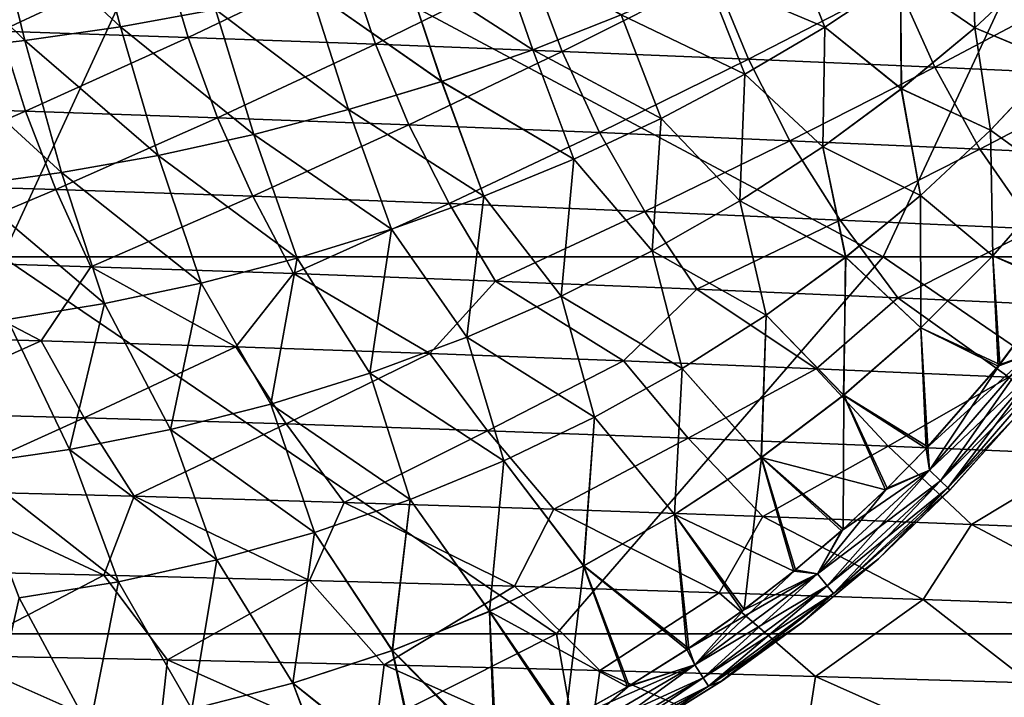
# Model space of a CAD drawing. Header units: metres. Extents: x -31 to 127, y -24 to 31.
# Tile 46 of 67: x 61 to 75, y -17 to -7. Entities that reach past the tile are written whole.
import ezdxf

# ---------------------------------------------------------------- set-up
doc = ezdxf.new("R2010")
doc.units = ezdxf.units.M
doc.layers.add('solid_13_381_041_XXX', color=7, linetype='CONTINUOUS')

msp = doc.modelspace()

# ---------------------------------------------------------------- linework, layer by layer
at = {"layer": 'solid_13_381_041_XXX'}
for points in [[(60.566761, -10.885867, 116.249474), (63.076927, -5.437656, 116.500481), (50.315559, -5.437687, 116.539612)], [(60.566761, -10.885867, 116.249474), (73.27639, -10.885633, 116.164307), (63.076927, -5.437656, 116.500481)], [(73.27639, -10.885633, 116.164307), (75.810173, -5.437519, 116.404778), (63.076927, -5.437656, 116.500481)], [(73.27639, -10.885633, 116.164307), (85.962364, -10.885195, 116.054016), (75.810173, -5.437519, 116.404778)], [(62.266747, -7.56319, 145.783646), (61.771717, -5.694711, 145.838058), (60.415653, -5.845687, 145.877365)], [(60.415741, -5.845696, 141.358612), (61.771774, -5.694721, 141.397919), (62.266773, -7.563207, 141.452332)], [(62.266747, -7.56319, 145.783646), (63.641743, -7.316348, 145.744766), (61.771717, -5.694711, 145.838058)], [(61.771774, -5.694721, 141.397919), (63.641735, -7.316371, 141.491211), (62.266773, -7.563207, 141.452332)], [(60.886063, -7.763989, 145.820877), (60.415653, -5.845687, 145.877365), (59.061596, -5.961615, 145.914856)], [(59.505882, -7.919226, 145.856339), (60.886063, -7.763989, 145.820877), (59.061596, -5.961615, 145.914856)], [(59.06171, -5.961623, 141.321121), (60.415741, -5.845696, 141.358612), (60.886127, -7.764003, 141.4151)], [(59.06171, -5.961623, 141.321121), (60.886127, -7.764003, 141.4151), (59.505981, -7.919239, 141.379639)], [(60.886063, -7.763989, 145.820877), (62.266747, -7.56319, 145.783646), (60.415653, -5.845687, 145.877365)], [(60.415741, -5.845696, 141.358612), (62.266773, -7.563207, 141.452332), (60.886127, -7.764003, 141.4151)], [(73.525467, -6.844863, 141.867432), (74.557228, -6.087627, 141.901077), (74.597855, -7.581459, 141.929855)], [(74.59774, -7.581526, 145.306122), (74.55732, -6.087535, 145.3349), (73.525543, -6.844785, 145.368546)], [(74.557228, -6.087627, 141.901077), (75.582001, -6.660378, 141.957962), (74.597855, -7.581459, 141.929855)], [(74.59774, -7.581526, 145.306122), (75.581902, -6.660448, 145.278015), (74.55732, -6.087535, 145.3349)], [(66.349236, -6.69109, 141.573105), (67.669014, -6.317257, 141.615631), (68.217827, -7.896036, 141.66835)], [(68.21769, -7.89606, 145.567627), (67.669128, -6.317204, 145.620346), (66.349312, -6.691048, 145.662872)], [(67.669014, -6.317257, 141.615631), (69.494812, -7.394131, 141.707581), (68.217827, -7.896036, 141.66835)], [(68.21769, -7.89606, 145.567627), (69.49469, -7.394156, 145.528397), (67.669128, -6.317204, 145.620346)], [(72.431412, -7.567494, 145.402634), (71.911697, -6.265713, 145.449188), (70.727768, -6.849417, 145.488846)], [(70.727875, -6.849389, 141.747147), (71.911789, -6.265685, 141.786789), (72.431351, -7.567558, 141.833344)], [(72.431412, -7.567494, 145.402634), (73.525543, -6.844785, 145.368546), (71.911697, -6.265713, 145.449188)], [(71.911789, -6.265685, 141.786789), (73.525467, -6.844863, 141.867432), (72.431351, -7.567558, 141.833344)], [(60.227993, -6.44158, 94.459297), (62.889248, -6.525321, 93.628792), (60.534832, -7.628519, 94.882813)], [(62.889248, -6.525321, 93.628792), (63.245758, -7.718034, 94.077477), (60.534832, -7.628519, 94.882813)], [(62.889248, -6.525321, 93.628792), (65.542473, -6.617177, 92.747147), (63.245758, -7.718034, 94.077477)], [(65.542473, -6.617177, 92.747147), (65.948128, -7.816422, 93.223839), (63.245758, -7.718034, 94.077477)], [(65.542473, -6.617177, 92.747147), (68.189354, -6.715713, 91.834846), (65.948128, -7.816422, 93.223839)], [(75.756226, -8.062854, 145.24263), (75.581902, -6.660448, 145.278015), (74.59774, -7.581526, 145.306122)], [(74.597855, -7.581459, 141.929855), (75.582001, -6.660378, 141.957962), (75.756065, -8.063078, 141.993347)], [(65.004677, -7.024898, 141.531555), (66.349236, -6.69109, 141.573105), (66.903893, -8.35235, 141.6297)], [(66.903748, -8.352371, 145.606277), (66.349312, -6.691048, 145.662872), (65.004723, -7.024866, 145.704422)], [(68.189354, -6.715713, 91.834846), (68.643608, -7.922189, 92.342102), (65.948128, -7.816422, 93.223839)], [(66.349236, -6.69109, 141.573105), (68.217827, -7.896036, 141.66835), (66.903893, -8.35235, 141.6297)], [(66.903748, -8.352371, 145.606277), (68.21769, -7.89606, 145.567627), (66.349312, -6.691048, 145.662872)], [(68.189354, -6.715713, 91.834846), (70.831581, -6.819493, 90.912376), (68.643608, -7.922189, 92.342102)], [(70.831581, -6.819493, 90.912376), (71.333855, -8.033832, 91.452484), (68.643608, -7.922189, 92.342102)], [(70.831581, -6.819493, 90.912376), (73.470917, -6.926855, 90.000137), (71.333855, -8.033832, 91.452484)], [(71.278389, -8.250029, 145.436935), (70.727768, -6.849417, 145.488846), (69.49469, -7.394156, 145.528397)], [(69.494812, -7.394131, 141.707581), (70.727875, -6.849389, 141.747147), (71.278351, -8.25008, 141.799042)], [(71.278389, -8.250029, 145.436935), (72.431412, -7.567494, 145.402634), (70.727768, -6.849417, 145.488846)], [(70.727875, -6.849389, 141.747147), (72.431351, -7.567558, 141.833344), (71.278351, -8.25008, 141.799042)], [(73.470917, -6.926855, 90.000137), (74.02066, -8.149513, 90.575066), (71.333855, -8.033832, 91.452484)], [(72.431351, -7.567558, 141.833344), (73.525467, -6.844863, 141.867432), (73.537621, -8.462234, 141.901169)], [(73.537491, -8.462296, 145.334808), (73.525543, -6.844785, 145.368546), (72.431412, -7.567494, 145.402634)], [(73.470917, -6.926855, 90.000137), (76.109253, -7.035732, 89.118416), (74.02066, -8.149513, 90.575066)], [(73.525467, -6.844863, 141.867432), (74.597855, -7.581459, 141.929855), (73.537621, -8.462234, 141.901169)], [(73.537491, -8.462296, 145.334808), (74.59774, -7.581526, 145.306122), (73.525543, -6.844785, 145.368546)], [(63.641735, -7.316371, 141.491211), (65.004677, -7.024898, 141.531555), (65.560051, -8.760359, 141.591873)], [(65.559898, -8.760376, 145.644104), (65.004723, -7.024866, 145.704422), (63.641743, -7.316348, 145.744766)], [(65.004677, -7.024898, 141.531555), (66.903893, -8.35235, 141.6297), (65.560051, -8.760359, 141.591873)], [(65.559898, -8.760376, 145.644104), (66.903748, -8.352371, 145.606277), (65.004723, -7.024866, 145.704422)], [(76.109253, -7.035732, 89.118416), (76.705971, -8.266958, 89.729752), (74.02066, -8.149513, 90.575066)], [(64.193169, -9.117359, 145.680847), (63.641743, -7.316348, 145.744766), (62.266747, -7.56319, 145.783646)], [(62.266773, -7.563207, 141.452332), (63.641735, -7.316371, 141.491211), (64.193336, -9.117347, 141.555145)], [(63.641735, -7.316371, 141.491211), (65.560051, -8.760359, 141.591873), (64.193336, -9.117347, 141.555145)], [(64.193169, -9.117359, 145.680847), (65.559898, -8.760376, 145.644104), (63.641743, -7.316348, 145.744766)], [(70.070114, -8.886872, 145.471252), (69.49469, -7.394156, 145.528397), (68.21769, -7.89606, 145.567627)], [(68.217827, -7.896036, 141.66835), (69.494812, -7.394131, 141.707581), (70.070099, -8.886913, 141.764725)], [(70.070114, -8.886872, 145.471252), (71.278389, -8.250029, 145.436935), (69.49469, -7.394156, 145.528397)], [(69.494812, -7.394131, 141.707581), (71.278351, -8.25008, 141.799042), (70.070099, -8.886913, 141.764725)], [(60.534832, -7.628519, 94.882813), (60.89695, -8.783187, 95.387253), (58.116325, -8.70052, 96.096634)], [(60.534832, -7.628519, 94.882813), (63.245758, -7.718034, 94.077477), (60.89695, -8.783187, 95.387253)], [(62.810604, -9.420616, 145.716248), (62.266747, -7.56319, 145.783646), (60.886063, -7.763989, 145.820877)], [(60.886127, -7.764003, 141.4151), (62.266773, -7.563207, 141.452332), (62.81078, -9.420609, 141.51973)], [(62.810604, -9.420616, 145.716248), (64.193169, -9.117359, 145.680847), (62.266747, -7.56319, 145.783646)], [(62.266773, -7.563207, 141.452332), (64.193336, -9.117347, 141.555145), (62.81078, -9.420609, 141.51973)], [(71.278351, -8.25008, 141.799042), (72.431351, -7.567558, 141.833344), (72.405449, -9.296007, 141.872116)], [(72.405312, -9.296066, 145.363876), (72.431412, -7.567494, 145.402634), (71.278389, -8.250029, 145.436935)], [(72.405312, -9.296066, 145.363876), (73.537491, -8.462296, 145.334808), (72.431412, -7.567494, 145.402634)], [(72.431351, -7.567558, 141.833344), (73.537621, -8.462234, 141.901169), (72.405449, -9.296007, 141.872116)], [(74.823669, -9.054128, 145.262939), (74.59774, -7.581526, 145.306122), (73.537491, -8.462296, 145.334808)], [(73.537621, -8.462234, 141.901169), (74.597855, -7.581459, 141.929855), (74.823509, -9.054321, 141.973022)], [(74.823669, -9.054128, 145.262939), (75.756226, -8.062854, 145.24263), (74.59774, -7.581526, 145.306122)], [(74.597855, -7.581459, 141.929855), (75.756065, -8.063078, 141.993347), (74.823509, -9.054321, 141.973022)], [(61.419197, -9.668535, 145.750122), (60.886063, -7.763989, 145.820877), (59.505882, -7.919226, 145.856339)], [(59.505981, -7.919239, 141.379639), (60.886127, -7.764003, 141.4151), (61.41938, -9.668534, 141.485855)], [(61.419197, -9.668535, 145.750122), (62.810604, -9.420616, 145.716248), (60.886063, -7.763989, 145.820877)], [(60.886127, -7.764003, 141.4151), (62.81078, -9.420609, 141.51973), (61.41938, -9.668534, 141.485855)], [(63.245758, -7.718034, 94.077477), (63.666859, -8.87686, 94.613075), (60.89695, -8.783187, 95.387253)], [(63.245758, -7.718034, 94.077477), (65.948128, -7.816422, 93.223839), (63.666859, -8.87686, 94.613075)], [(60.025879, -9.861497, 145.782364), (61.419197, -9.668535, 145.750122), (59.505882, -7.919226, 145.856339)], [(59.505981, -7.919239, 141.379639), (61.41938, -9.668534, 141.485855), (60.02607, -9.861503, 141.453613)], [(65.948128, -7.816422, 93.223839), (66.427689, -8.980008, 93.793938), (63.666859, -8.87686, 94.613075)], [(65.948128, -7.816422, 93.223839), (68.643608, -7.922189, 92.342102), (66.427689, -8.980008, 93.793938)], [(68.643608, -7.922189, 92.342102), (69.181053, -9.091103, 92.949669), (66.427689, -8.980008, 93.793938)], [(68.812431, -9.473963, 145.505356), (68.21769, -7.89606, 145.567627), (66.903748, -8.352371, 145.606277)], [(66.903893, -8.35235, 141.6297), (68.217827, -7.896036, 141.66835), (68.812431, -9.473994, 141.730621)], [(68.812431, -9.473963, 145.505356), (70.070114, -8.886872, 145.471252), (68.21769, -7.89606, 145.567627)], [(68.217827, -7.896036, 141.66835), (70.070099, -8.886913, 141.764725), (68.812431, -9.473994, 141.730621)], [(68.643608, -7.922189, 92.342102), (71.333855, -8.033832, 91.452484), (69.181053, -9.091103, 92.949669)], [(71.333855, -8.033832, 91.452484), (71.928596, -9.208592, 92.100082), (69.181053, -9.091103, 92.949669)], [(71.333855, -8.033832, 91.452484), (74.02066, -8.149513, 90.575066), (71.928596, -9.208592, 92.100082)], [(74.823509, -9.054321, 141.973022), (75.756065, -8.063078, 141.993347), (75.81263, -9.770982, 142.036896)], [(74.823669, -9.054128, 145.262939), (75.811951, -9.771771, 145.199097), (75.756226, -8.062854, 145.24263)], [(74.02066, -8.149513, 90.575066), (74.672142, -9.330458, 91.264801), (71.928596, -9.208592, 92.100082)], [(74.02066, -8.149513, 90.575066), (76.705971, -8.266958, 89.729752), (74.672142, -9.330458, 91.264801)], [(67.512657, -10.008224, 145.539001), (66.903748, -8.352371, 145.606277), (65.559898, -8.760376, 145.644104)], [(65.560051, -8.760359, 141.591873), (66.903893, -8.35235, 141.6297), (67.51268, -10.008247, 141.696976)], [(67.512657, -10.008224, 145.539001), (68.812431, -9.473963, 145.505356), (66.903748, -8.352371, 145.606277)], [(66.903893, -8.35235, 141.6297), (68.812431, -9.473994, 141.730621), (67.51268, -10.008247, 141.696976)], [(70.070099, -8.886913, 141.764725), (71.278351, -8.25008, 141.799042), (71.205521, -10.076099, 141.84288)], [(71.205376, -10.076153, 145.393097), (71.278389, -8.250029, 145.436935), (70.070114, -8.886872, 145.471252)], [(71.205376, -10.076153, 145.393097), (72.405312, -9.296066, 145.363876), (71.278389, -8.250029, 145.436935)], [(71.278351, -8.25008, 141.799042), (72.405449, -9.296007, 141.872116), (71.205521, -10.076099, 141.84288)], [(76.705971, -8.266958, 89.729752), (77.413696, -9.454247, 90.463249), (74.672142, -9.330458, 91.264801)], [(73.815025, -9.999169, 145.283676), (73.537491, -8.462296, 145.334808), (72.405312, -9.296066, 145.363876)], [(72.405449, -9.296007, 141.872116), (73.537621, -8.462234, 141.901169), (73.81488, -9.999334, 141.952301)], [(73.815025, -9.999169, 145.283676), (74.823669, -9.054128, 145.262939), (73.537491, -8.462296, 145.334808)], [(73.537621, -8.462234, 141.901169), (74.823509, -9.054321, 141.973022), (73.81488, -9.999334, 141.952301)], [(58.116325, -8.70052, 96.096634), (60.89695, -8.783187, 95.387253), (58.483562, -9.828057, 96.645111)], [(60.89695, -8.783187, 95.387253), (61.336681, -9.913355, 95.968018), (58.483562, -9.828057, 96.645111)], [(60.89695, -8.783187, 95.387253), (63.666859, -8.87686, 94.613075), (61.336681, -9.913355, 95.968018)], [(66.178146, -10.4866, 145.571945), (65.559898, -8.760376, 145.644104), (64.193169, -9.117359, 145.680847)], [(64.193336, -9.117347, 141.555145), (65.560051, -8.760359, 141.591873), (66.1782, -10.486617, 141.664032)], [(66.178146, -10.4866, 145.571945), (67.512657, -10.008224, 145.539001), (65.559898, -8.760376, 145.644104)], [(65.560051, -8.760359, 141.591873), (67.51268, -10.008247, 141.696976), (66.1782, -10.486617, 141.664032)], [(63.666859, -8.87686, 94.613075), (64.178619, -10.010151, 95.230499), (61.336681, -9.913355, 95.968018)], [(63.666859, -8.87686, 94.613075), (66.427689, -8.980008, 93.793938), (64.178619, -10.010151, 95.230499)], [(69.943344, -10.796901, 145.422272), (70.070114, -8.886872, 145.471252), (68.812431, -9.473963, 145.505356)], [(68.812431, -9.473994, 141.730621), (70.070099, -8.886913, 141.764725), (69.943504, -10.796853, 141.813705)], [(69.943344, -10.796901, 145.422272), (71.205376, -10.076153, 145.393097), (70.070114, -8.886872, 145.471252)], [(70.070099, -8.886913, 141.764725), (71.205521, -10.076099, 141.84288), (69.943504, -10.796853, 141.813705)], [(66.427689, -8.980008, 93.793938), (67.010956, -10.116896, 94.451935), (64.178619, -10.010151, 95.230499)], [(66.427689, -8.980008, 93.793938), (69.181053, -9.091103, 92.949669), (67.010956, -10.116896, 94.451935)], [(69.181053, -9.091103, 92.949669), (69.835289, -10.232038, 93.651695), (67.010956, -10.116896, 94.451935)], [(69.181053, -9.091103, 92.949669), (71.928596, -9.208592, 92.100082), (69.835289, -10.232038, 93.651695)], [(73.81488, -9.999334, 141.952301), (74.823509, -9.054321, 141.973022), (74.858467, -10.869792, 142.024185)], [(73.815025, -9.999169, 145.283676), (74.857773, -10.870491, 145.211792), (74.823669, -9.054128, 145.262939)], [(74.823509, -9.054321, 141.973022), (75.81263, -9.770982, 142.036896), (74.858467, -10.869792, 142.024185)], [(74.823669, -9.054128, 145.262939), (74.857773, -10.870491, 145.211792), (75.811951, -9.771771, 145.199097)], [(64.816269, -10.906034, 145.603958), (64.193169, -9.117359, 145.680847), (62.810604, -9.420616, 145.716248)], [(62.81078, -9.420609, 141.51973), (64.193336, -9.117347, 141.555145), (64.816345, -10.906046, 141.632019)], [(64.816269, -10.906034, 145.603958), (66.178146, -10.4866, 145.571945), (64.193169, -9.117359, 145.680847)], [(64.193336, -9.117347, 141.555145), (66.1782, -10.486617, 141.664032), (64.816345, -10.906046, 141.632019)], [(71.928596, -9.208592, 92.100082), (72.653221, -10.353965, 92.849136), (69.835289, -10.232038, 93.651695)], [(71.928596, -9.208592, 92.100082), (74.672142, -9.330458, 91.264801), (72.653221, -10.353965, 92.849136)], [(72.734291, -10.891612, 145.304672), (72.405312, -9.296066, 145.363876), (71.205376, -10.076153, 145.393097)], [(71.205521, -10.076099, 141.84288), (72.405449, -9.296007, 141.872116), (72.734169, -10.891749, 141.931305)], [(72.734291, -10.891612, 145.304672), (73.815025, -9.999169, 145.283676), (72.405312, -9.296066, 145.363876)], [(72.405449, -9.296007, 141.872116), (73.81488, -9.999334, 141.952301), (72.734169, -10.891749, 141.931305)], [(74.672142, -9.330458, 91.264801), (75.466644, -10.480444, 92.063293), (72.653221, -10.353965, 92.849136)], [(74.672142, -9.330458, 91.264801), (77.413696, -9.454247, 90.463249), (75.466644, -10.480444, 92.063293)], [(63.434372, -11.263487, 145.634811), (62.810604, -9.420616, 145.716248), (61.419197, -9.668535, 145.750122)], [(61.41938, -9.668534, 141.485855), (62.81078, -9.420609, 141.51973), (63.434471, -11.263498, 141.601166)], [(63.434372, -11.263487, 145.634811), (64.816269, -10.906034, 145.603958), (62.810604, -9.420616, 145.716248)], [(62.81078, -9.420609, 141.51973), (64.816345, -10.906046, 141.632019), (63.434471, -11.263498, 141.601166)], [(68.627357, -11.454357, 145.451157), (68.812431, -9.473963, 145.505356), (67.512657, -10.008224, 145.539001)], [(67.51268, -10.008247, 141.696976), (68.812431, -9.473994, 141.730621), (68.627533, -11.454316, 141.784821)], [(68.627357, -11.454357, 145.451157), (69.943344, -10.796901, 145.422272), (68.812431, -9.473963, 145.505356)], [(68.812431, -9.473994, 141.730621), (69.943504, -10.796853, 141.813705), (68.627533, -11.454316, 141.784821)], [(62.039822, -11.557172, 145.664322), (61.419197, -9.668535, 145.750122), (60.025879, -9.861497, 145.782364)], [(60.02607, -9.861503, 141.453613), (61.41938, -9.668534, 141.485855), (62.039944, -11.557183, 141.571655)], [(62.039822, -11.557172, 145.664322), (63.434372, -11.263487, 145.634811), (61.419197, -9.668535, 145.750122)], [(61.41938, -9.668534, 141.485855), (63.434471, -11.263498, 141.601166), (62.039944, -11.557183, 141.571655)], [(75.811951, -9.771771, 145.199097), (74.857773, -10.870491, 145.211792), (75.809624, -11.293224, 145.155243)], [(74.858467, -10.869792, 142.024185), (75.81263, -9.770982, 142.036896), (75.82946, -11.264483, 142.08075)], [(58.483562, -9.828057, 96.645111), (61.336681, -9.913355, 95.968018), (58.904049, -10.939837, 97.268913)], [(61.336681, -9.913355, 95.968018), (61.840572, -11.026972, 96.631119), (58.904049, -10.939837, 97.268913)], [(60.639996, -11.787284, 145.692368), (62.039822, -11.557172, 145.664322), (60.025879, -9.861497, 145.782364)], [(60.02607, -9.861503, 141.453613), (62.039944, -11.557183, 141.571655), (60.640144, -11.787297, 141.54361)], [(61.336681, -9.913355, 95.968018), (64.178619, -10.010151, 95.230499), (61.840572, -11.026972, 96.631119)], [(64.178619, -10.010151, 95.230499), (64.765518, -11.125962, 95.937958), (61.840572, -11.026972, 96.631119)], [(64.178619, -10.010151, 95.230499), (67.010956, -10.116896, 94.451935), (64.765518, -11.125962, 95.937958)], [(67.265793, -12.044733, 145.479523), (67.512657, -10.008224, 145.539001), (66.178146, -10.4866, 145.571945)], [(66.1782, -10.486617, 141.664032), (67.51268, -10.008247, 141.696976), (67.265976, -12.044699, 141.756454)], [(67.265793, -12.044733, 145.479523), (68.627357, -11.454357, 145.451157), (67.512657, -10.008224, 145.539001)], [(67.51268, -10.008247, 141.696976), (68.627533, -11.454316, 141.784821), (67.265976, -12.044699, 141.756454)], [(71.585632, -11.725209, 145.32579), (71.205376, -10.076153, 145.393097), (69.943344, -10.796901, 145.422272)], [(69.943504, -10.796853, 141.813705), (71.205521, -10.076099, 141.84288), (71.585533, -11.725321, 141.910187)], [(71.585632, -11.725209, 145.32579), (72.734291, -10.891612, 145.304672), (71.205376, -10.076153, 145.393097)], [(71.205521, -10.076099, 141.84288), (72.734169, -10.891749, 141.931305), (71.585533, -11.725321, 141.910187)], [(72.734169, -10.891749, 141.931305), (73.81488, -9.999334, 141.952301), (73.821304, -11.90902, 142.011246)], [(72.734291, -10.891612, 145.304672), (73.820595, -11.909629, 145.224747), (73.815025, -9.999169, 145.283676)], [(73.81488, -9.999334, 141.952301), (74.858467, -10.869792, 142.024185), (73.821304, -11.90902, 142.011246)], [(73.815025, -9.999169, 145.283676), (73.820595, -11.909629, 145.224747), (74.857773, -10.870491, 145.211792)], [(67.010956, -10.116896, 94.451935), (67.68042, -11.23524, 95.208191), (64.765518, -11.125962, 95.937958)], [(67.010956, -10.116896, 94.451935), (69.835289, -10.232038, 93.651695), (67.68042, -11.23524, 95.208191)], [(69.835289, -10.232038, 93.651695), (70.5868, -11.353238, 94.460556), (67.68042, -11.23524, 95.208191)], [(69.835289, -10.232038, 93.651695), (72.653221, -10.353965, 92.849136), (70.5868, -11.353238, 94.460556)], [(72.653221, -10.353965, 92.849136), (73.486259, -11.47826, 93.713715), (70.5868, -11.353238, 94.460556)], [(72.653221, -10.353965, 92.849136), (75.466644, -10.480444, 92.063293), (73.486259, -11.47826, 93.713715)], [(65.86702, -12.564236, 145.507141), (66.178146, -10.4866, 145.571945), (64.816269, -10.906034, 145.603958)], [(64.816345, -10.906046, 141.632019), (66.1782, -10.486617, 141.664032), (65.86721, -12.56421, 141.728851)], [(65.86702, -12.564236, 145.507141), (67.265793, -12.044733, 145.479523), (66.178146, -10.4866, 145.571945)], [(66.1782, -10.486617, 141.664032), (67.265976, -12.044699, 141.756454), (65.86721, -12.56421, 141.728851)], [(75.466644, -10.480444, 92.063293), (76.38076, -11.607842, 92.985954), (73.486259, -11.47826, 93.713715)], [(70.375198, -12.495174, 145.346848), (69.943344, -10.796901, 145.422272), (68.627357, -11.454357, 145.451157)], [(68.627533, -11.454316, 141.784821), (69.943504, -10.796853, 141.813705), (70.37513, -12.495263, 141.88913)], [(70.375198, -12.495174, 145.346848), (71.585632, -11.725209, 145.32579), (69.943344, -10.796901, 145.422272)], [(69.943504, -10.796853, 141.813705), (71.585533, -11.725321, 141.910187), (70.37513, -12.495263, 141.88913)], [(60.566761, -10.885867, 116.249474), (55.912693, -16.327396, 115.855812), (68.559952, -16.327156, 115.809196)], [(58.904049, -10.939837, 97.268913), (61.122692, -12.095274, 97.639359), (58.301647, -12.018062, 98.165596)], [(58.904049, -10.939837, 97.268913), (61.840572, -11.026972, 96.631119), (61.122692, -12.095274, 97.639359)], [(60.566761, -10.885867, 116.249474), (68.559952, -16.327156, 115.809196), (73.27639, -10.885633, 116.164307)], [(64.439415, -13.009077, 145.533752), (64.816269, -10.906034, 145.603958), (63.434372, -11.263487, 145.634811)], [(63.434471, -11.263498, 141.601166), (64.816345, -10.906046, 141.632019), (64.439613, -13.009061, 141.702225)], [(64.439415, -13.009077, 145.533752), (65.86702, -12.564236, 145.507141), (64.816269, -10.906034, 145.603958)], [(64.816345, -10.906046, 141.632019), (65.86721, -12.56421, 141.728851), (64.439613, -13.009061, 141.702225)], [(73.27639, -10.885633, 116.164307), (68.559952, -16.327156, 115.809196), (81.218376, -16.326605, 115.7509)], [(71.585533, -11.725321, 141.910187), (72.734169, -10.891749, 141.931305), (72.705635, -12.881643, 141.998169)], [(71.585632, -11.725209, 145.32579), (72.704933, -12.882163, 145.237808), (72.734291, -10.891612, 145.304672)], [(72.734291, -10.891612, 145.304672), (72.704933, -12.882163, 145.237808), (73.820595, -11.909629, 145.224747)], [(72.734169, -10.891749, 141.931305), (73.821304, -11.90902, 142.011246), (72.705635, -12.881643, 141.998169)], [(73.27639, -10.885633, 116.164307), (81.218376, -16.326605, 115.7509), (85.962364, -10.885195, 116.054016)], [(74.857773, -10.870491, 145.211792), (73.820595, -11.909629, 145.224747), (74.934692, -12.464849, 145.156113)], [(73.821304, -11.90902, 142.011246), (74.858467, -10.869792, 142.024185), (74.957367, -12.436655, 142.079895)], [(74.857773, -10.870491, 145.211792), (74.934692, -12.464849, 145.156113), (75.809624, -11.293224, 145.155243)], [(74.858467, -10.869792, 142.024185), (75.82946, -11.264483, 142.08075), (74.957367, -12.436655, 142.079895)], [(61.840572, -11.026972, 96.631119), (63.932957, -12.183477, 97.063759), (61.122692, -12.095274, 97.639359)], [(61.840572, -11.026972, 96.631119), (64.765518, -11.125962, 95.937958), (63.932957, -12.183477, 97.063759)], [(64.765518, -11.125962, 95.937958), (66.73362, -12.281404, 96.453133), (63.932957, -12.183477, 97.063759)], [(64.765518, -11.125962, 95.937958), (67.68042, -11.23524, 95.208191), (66.73362, -12.281404, 96.453133)], [(62.991405, -13.376448, 145.559189), (63.434372, -11.263487, 145.634811), (62.039822, -11.557172, 145.664322)], [(62.039944, -11.557183, 141.571655), (63.434471, -11.263498, 141.601166), (62.991611, -13.376441, 141.676804)], [(62.991405, -13.376448, 145.559189), (64.439415, -13.009077, 145.533752), (63.434372, -11.263487, 145.634811)], [(63.434471, -11.263498, 141.601166), (64.439613, -13.009061, 141.702225), (62.991611, -13.376441, 141.676804)], [(67.68042, -11.23524, 95.208191), (69.525841, -12.387787, 95.821823), (66.73362, -12.281404, 96.453133)], [(67.68042, -11.23524, 95.208191), (70.5868, -11.353238, 94.460556), (69.525841, -12.387787, 95.821823)], [(70.5868, -11.353238, 94.460556), (72.310806, -12.501349, 95.184143), (69.525841, -12.387787, 95.821823)], [(70.5868, -11.353238, 94.460556), (73.486259, -11.47826, 93.713715), (72.310806, -12.501349, 95.184143)], [(75.383774, -12.294146, 145.095612), (75.809624, -11.293224, 145.155243), (74.934692, -12.464849, 145.156113)], [(74.957367, -12.436655, 142.079895), (75.82946, -11.264483, 142.08075), (75.384048, -12.294494, 142.140564)], [(69.110527, -13.197707, 145.367691), (68.627357, -11.454357, 145.451157), (67.265793, -12.044733, 145.479523)], [(67.265976, -12.044699, 141.756454), (68.627533, -11.454316, 141.784821), (69.110489, -13.197777, 141.868286)], [(69.110527, -13.197707, 145.367691), (70.375198, -12.495174, 145.346848), (68.627357, -11.454357, 145.451157)], [(68.627533, -11.454316, 141.784821), (70.37513, -12.495263, 141.88913), (69.110489, -13.197777, 141.868286)], [(73.486259, -11.47826, 93.713715), (75.089905, -12.620402, 94.554207), (72.310806, -12.501349, 95.184143)], [(73.486259, -11.47826, 93.713715), (76.38076, -11.607842, 92.985954), (75.089905, -12.620402, 94.554207)], [(61.531563, -13.666023, 145.583328), (62.039822, -11.557172, 145.664322), (60.639996, -11.787284, 145.692368)], [(60.640144, -11.787297, 141.54361), (62.039944, -11.557183, 141.571655), (61.531776, -13.666027, 141.652664)], [(61.531563, -13.666023, 145.583328), (62.991405, -13.376448, 145.559189), (62.039822, -11.557172, 145.664322)], [(62.039944, -11.557183, 141.571655), (62.991611, -13.376441, 141.676804), (61.531776, -13.666027, 141.652664)], [(60.068489, -13.877871, 145.606079), (61.531563, -13.666023, 145.583328), (60.639996, -11.787284, 145.692368)], [(60.640144, -11.787297, 141.54361), (61.531776, -13.666027, 141.652664), (60.06871, -13.877886, 141.629913)], [(70.37513, -12.495263, 141.88913), (71.585533, -11.725321, 141.910187), (71.517311, -13.781685, 141.985077)], [(70.375198, -12.495174, 145.346848), (71.516624, -13.782119, 145.2509), (71.585632, -11.725209, 145.32579)], [(71.585632, -11.725209, 145.32579), (71.516624, -13.782119, 145.2509), (72.704933, -12.882163, 145.237808)], [(71.585533, -11.725321, 141.910187), (72.705635, -12.881643, 141.998169), (71.517311, -13.781685, 141.985077)], [(73.820595, -11.909629, 145.224747), (72.704933, -12.882163, 145.237808), (73.896347, -13.653425, 145.15715)], [(72.705635, -12.881643, 141.998169), (73.821304, -11.90902, 142.011246), (73.921417, -13.626893, 142.078842)], [(73.820595, -11.909629, 145.224747), (73.896347, -13.653425, 145.15715), (74.934692, -12.464849, 145.156113)], [(73.821304, -11.90902, 142.011246), (74.957367, -12.436655, 142.079895), (73.921417, -13.626893, 142.078842)], [(58.301647, -12.018062, 98.165596), (61.122692, -12.095274, 97.639359), (58.820217, -13.130751, 98.930634)], [(67.799164, -13.829027, 145.388138), (67.265793, -12.044733, 145.479523), (65.86702, -12.564236, 145.507141)], [(65.86721, -12.56421, 141.728851), (67.265976, -12.044699, 141.756454), (67.799149, -13.82908, 141.847839)], [(67.799164, -13.829027, 145.388138), (69.110527, -13.197707, 145.367691), (67.265793, -12.044733, 145.479523)], [(67.265976, -12.044699, 141.756454), (69.110489, -13.197777, 141.868286), (67.799149, -13.82908, 141.847839)], [(61.122692, -12.095274, 97.639359), (61.745182, -13.208436, 98.452927), (58.820217, -13.130751, 98.930634)], [(61.122692, -12.095274, 97.639359), (63.932957, -12.183477, 97.063759), (61.745182, -13.208436, 98.452927)], [(63.932957, -12.183477, 97.063759), (64.659264, -13.297166, 97.931854), (61.745182, -13.208436, 98.452927)], [(63.932957, -12.183477, 97.063759), (66.73362, -12.281404, 96.453133), (64.659264, -13.297166, 97.931854)], [(66.73362, -12.281404, 96.453133), (67.563576, -13.395655, 97.38089), (64.659264, -13.297166, 97.931854)], [(66.73362, -12.281404, 96.453133), (69.525841, -12.387787, 95.821823), (67.563576, -13.395655, 97.38089)], [(75.383774, -12.294146, 145.095612), (74.934692, -12.464849, 145.156113), (73.896347, -13.653425, 145.15715)], [(73.94268, -13.96201, 145.096497), (75.383774, -12.294146, 145.095612), (73.896347, -13.653425, 145.15715)], [(75.560555, -12.430988, 144.936264), (75.383774, -12.294146, 145.095612), (73.94268, -13.96201, 145.096497)], [(74.957367, -12.436655, 142.079895), (75.384048, -12.294494, 142.140564), (73.942924, -13.962403, 142.139679)], [(74.103218, -14.11753, 142.299637), (73.942924, -13.962403, 142.139679), (75.384048, -12.294494, 142.140564)], [(74.103218, -14.11753, 142.299637), (75.384048, -12.294494, 142.140564), (75.560715, -12.431249, 142.300018)], [(69.525841, -12.387787, 95.821823), (70.459229, -13.50262, 96.813484), (67.563576, -13.395655, 97.38089)], [(69.110489, -13.197777, 141.868286), (70.37513, -12.495263, 141.88913), (70.264, -14.604619, 141.972076)], [(69.110527, -13.197707, 145.367691), (70.263329, -14.604974, 145.263901), (70.375198, -12.495174, 145.346848)], [(69.525841, -12.387787, 95.821823), (72.310806, -12.501349, 95.184143), (70.459229, -13.50262, 96.813484)], [(70.375198, -12.495174, 145.346848), (70.263329, -14.604974, 145.263901), (71.516624, -13.782119, 145.2509)], [(70.37513, -12.495263, 141.88913), (71.517311, -13.781685, 141.985077), (70.264, -14.604619, 141.972076)], [(72.310806, -12.501349, 95.184143), (73.347351, -13.616734, 96.243095), (70.459229, -13.50262, 96.813484)], [(72.310806, -12.501349, 95.184143), (75.089905, -12.620402, 94.554207), (73.347351, -13.616734, 96.243095)], [(73.921417, -13.626893, 142.078842), (74.957367, -12.436655, 142.079895), (73.942924, -13.962403, 142.139679)], [(74.103073, -14.117233, 144.936646), (75.560555, -12.430988, 144.936264), (73.94268, -13.96201, 145.096497)], [(74.103073, -14.117233, 144.936646), (75.675232, -12.519862, 144.703171), (75.560555, -12.430988, 144.936264)], [(74.103218, -14.11753, 142.299637), (75.560715, -12.431249, 142.300018), (74.206909, -14.218019, 142.533066)], [(75.560715, -12.431249, 142.300018), (75.675262, -12.52002, 142.533112), (74.206909, -14.218019, 142.533066)], [(66.448639, -14.385352, 145.40802), (65.86702, -12.564236, 145.507141), (64.439415, -13.009077, 145.533752)], [(64.439613, -13.009061, 141.702225), (65.86721, -12.56421, 141.728851), (66.448662, -14.385391, 141.827957)], [(66.448639, -14.385352, 145.40802), (67.799164, -13.829027, 145.388138), (65.86702, -12.564236, 145.507141)], [(65.86721, -12.56421, 141.728851), (67.799149, -13.82908, 141.847839), (66.448662, -14.385391, 141.827957)], [(75.089905, -12.620402, 94.554207), (76.229424, -13.736069, 95.682793), (73.347351, -13.616734, 96.243095)], [(74.103073, -14.117233, 144.936646), (74.206894, -14.217841, 144.703247), (75.675232, -12.519862, 144.703171)], [(75.675232, -12.519862, 144.703171), (74.206894, -14.217841, 144.703247), (75.196228, -13.186359, 144.457306)], [(74.206909, -14.218019, 142.533066), (75.675262, -12.52002, 142.533112), (75.199982, -13.181895, 142.778671)], [(72.704933, -12.882163, 145.237808), (71.516624, -13.782119, 145.2509), (73.309235, -14.247642, 145.157761)], [(71.517311, -13.781685, 141.985077), (72.705635, -12.881643, 141.998169), (72.699066, -14.81518, 142.077576)], [(72.705635, -12.881643, 141.998169), (73.335251, -14.22235, 142.078232), (72.699066, -14.81518, 142.077576)], [(72.704933, -12.882163, 145.237808), (73.309235, -14.247642, 145.157761), (73.896347, -13.653425, 145.15715)], [(72.705635, -12.881643, 141.998169), (73.921417, -13.626893, 142.078842), (73.335251, -14.22235, 142.078232)], [(65.066521, -14.862921, 145.427185), (64.439415, -13.009077, 145.533752), (62.991405, -13.376448, 145.559189)], [(62.991611, -13.376441, 141.676804), (64.439613, -13.009061, 141.702225), (65.066574, -14.86295, 141.808792)], [(65.066521, -14.862921, 145.427185), (66.448639, -14.385352, 145.40802), (64.439415, -13.009077, 145.533752)], [(64.439613, -13.009061, 141.702225), (66.448662, -14.385391, 141.827957), (65.066574, -14.86295, 141.808792)], [(58.820217, -13.130751, 98.930634), (61.745182, -13.208436, 98.452927), (59.418438, -14.264087, 99.790482)], [(61.745182, -13.208436, 98.452927), (62.463837, -14.341444, 99.368996), (59.418438, -14.264087, 99.790482)], [(61.745182, -13.208436, 98.452927), (64.659264, -13.297166, 97.931854), (62.463837, -14.341444, 99.368996)], [(67.799149, -13.82908, 141.847839), (69.110489, -13.197777, 141.868286), (68.953499, -15.346026, 141.959305)], [(67.799164, -13.829027, 145.388138), (68.952866, -15.346306, 145.276688), (69.110527, -13.197707, 145.367691)], [(69.110527, -13.197707, 145.367691), (68.952866, -15.346306, 145.276688), (70.263329, -14.604974, 145.263901)], [(69.110489, -13.197777, 141.868286), (70.264, -14.604619, 141.972076), (68.953499, -15.346026, 141.959305)], [(74.206894, -14.217841, 144.703247), (74.237335, -14.250011, 144.458588), (75.196228, -13.186359, 144.457306)], [(74.206909, -14.218019, 142.533066), (75.199982, -13.181895, 142.778671), (74.236862, -14.250502, 142.777374)], [(74.236862, -14.250502, 142.777374), (75.199982, -13.181895, 142.778671), (74.237335, -14.250011, 144.458588)], [(75.199982, -13.181895, 142.778671), (75.196228, -13.186359, 144.457306), (74.237335, -14.250011, 144.458588)], [(64.659264, -13.297166, 97.931854), (65.498444, -14.429715, 98.910774), (62.463837, -14.341444, 99.368996)], [(64.659264, -13.297166, 97.931854), (67.563576, -13.395655, 97.38089), (65.498444, -14.429715, 98.910774)], [(63.660496, -15.259221, 145.445496), (62.991405, -13.376448, 145.559189), (61.531563, -13.666023, 145.583328)], [(61.531776, -13.666027, 141.652664), (62.991611, -13.376441, 141.676804), (63.660591, -15.259245, 141.790482)], [(63.660496, -15.259221, 145.445496), (65.066521, -14.862921, 145.427185), (62.991405, -13.376448, 145.559189)], [(62.991611, -13.376441, 141.676804), (65.066574, -14.86295, 141.808792), (63.660591, -15.259245, 141.790482)], [(67.563576, -13.395655, 97.38089), (68.523285, -14.527596, 98.428192), (65.498444, -14.429715, 98.910774)], [(67.563576, -13.395655, 97.38089), (70.459229, -13.50262, 96.813484), (68.523285, -14.527596, 98.428192)], [(70.459229, -13.50262, 96.813484), (71.539391, -14.633785, 97.933594), (68.523285, -14.527596, 98.428192)], [(70.459229, -13.50262, 96.813484), (73.347351, -13.616734, 96.243095), (71.539391, -14.633785, 97.933594)], [(73.347351, -13.616734, 96.243095), (74.547882, -14.74685, 97.439278), (71.539391, -14.633785, 97.933594)], [(73.335251, -14.22235, 142.078232), (73.921417, -13.626893, 142.078842), (73.942924, -13.962403, 142.139679)], [(73.347351, -13.616734, 96.243095), (76.229424, -13.736069, 95.682793), (74.547882, -14.74685, 97.439278)], [(62.238541, -15.57372, 145.462875), (61.531563, -13.666023, 145.583328), (60.068489, -13.877871, 145.606079)], [(60.06871, -13.877886, 141.629913), (61.531776, -13.666027, 141.652664), (62.238667, -15.573742, 141.773102)], [(62.238541, -15.57372, 145.462875), (63.660496, -15.259221, 145.445496), (61.531563, -13.666023, 145.583328)], [(61.531776, -13.666027, 141.652664), (63.660591, -15.259245, 141.790482), (62.238667, -15.573742, 141.773102)], [(71.516624, -13.782119, 145.2509), (70.263329, -14.604974, 145.263901), (71.984436, -15.422725, 145.15918)], [(70.264, -14.604619, 141.972076), (71.517311, -13.781685, 141.985077), (71.269318, -15.975834, 142.075989)], [(71.517311, -13.781685, 141.985077), (72.011566, -15.4007, 142.076828), (71.269318, -15.975834, 142.075989)], [(71.516624, -13.782119, 145.2509), (71.984436, -15.422725, 145.15918), (72.672356, -14.838962, 145.158432)], [(71.516624, -13.782119, 145.2509), (72.672356, -14.838962, 145.158432), (73.309235, -14.247642, 145.157761)], [(71.517311, -13.781685, 141.985077), (72.699066, -14.81518, 142.077576), (72.011566, -15.4007, 142.076828)], [(73.94268, -13.96201, 145.096497), (73.896347, -13.653425, 145.15715), (73.309235, -14.247642, 145.157761)], [(76.229424, -13.736069, 95.682793), (77.550331, -14.864611, 96.957031), (74.547882, -14.74685, 97.439278)], [(60.808624, -15.806059, 145.479248), (62.238541, -15.57372, 145.462875), (60.068489, -13.877871, 145.606079)], [(60.06871, -13.877886, 141.629913), (62.238667, -15.573742, 141.773102), (60.808788, -15.806084, 141.756729)], [(66.448639, -14.385352, 145.40802), (67.593018, -16.001696, 145.289139), (67.799164, -13.829027, 145.388138)], [(66.448662, -14.385391, 141.827957), (67.799149, -13.82908, 141.847839), (67.59362, -16.001486, 141.946854)], [(67.799164, -13.829027, 145.388138), (67.593018, -16.001696, 145.289139), (68.952866, -15.346306, 145.276688)], [(67.799149, -13.82908, 141.847839), (68.953499, -15.346026, 141.959305), (67.59362, -16.001486, 141.946854)], [(72.326485, -15.461103, 145.097534), (73.94268, -13.96201, 145.096497), (72.672356, -14.838962, 145.158432)], [(74.103073, -14.117233, 144.936646), (73.94268, -13.96201, 145.096497), (72.326485, -15.461103, 145.097534)], [(73.335251, -14.22235, 142.078232), (73.942924, -13.962403, 142.139679), (72.326675, -15.461521, 142.138641)], [(72.468643, -15.633043, 142.299194), (72.326675, -15.461521, 142.138641), (73.942924, -13.962403, 142.139679)], [(72.468643, -15.633043, 142.299194), (73.942924, -13.962403, 142.139679), (74.103218, -14.11753, 142.299637)], [(73.94268, -13.96201, 145.096497), (73.309235, -14.247642, 145.157761), (72.672356, -14.838962, 145.158432)], [(72.468536, -15.632728, 144.937103), (74.103073, -14.117233, 144.936646), (72.326485, -15.461103, 145.097534)], [(72.468536, -15.632728, 144.937103), (74.206894, -14.217841, 144.703247), (74.103073, -14.117233, 144.936646)], [(72.468643, -15.633043, 142.299194), (74.103218, -14.11753, 142.299637), (72.560226, -15.743881, 142.533005)], [(74.103218, -14.11753, 142.299637), (74.206909, -14.218019, 142.533066), (72.560226, -15.743881, 142.533005)], [(59.418438, -14.264087, 99.790482), (62.029114, -15.478576, 100.559334), (59.051277, -15.411804, 100.880898)], [(59.418438, -14.264087, 99.790482), (62.463837, -14.341444, 99.368996), (62.029114, -15.478576, 100.559334)], [(62.463837, -14.341444, 99.368996), (64.997498, -15.554976, 100.208138), (62.029114, -15.478576, 100.559334)], [(62.463837, -14.341444, 99.368996), (65.498444, -14.429715, 98.910774), (64.997498, -15.554976, 100.208138)], [(72.699066, -14.81518, 142.077576), (73.335251, -14.22235, 142.078232), (72.326675, -15.461521, 142.138641)], [(72.468536, -15.632728, 144.937103), (72.560234, -15.743699, 144.703323), (74.206894, -14.217841, 144.703247)], [(72.560226, -15.743881, 142.533005), (74.206909, -14.218019, 142.533066), (73.201172, -15.248924, 142.77594)], [(74.206894, -14.217841, 144.703247), (72.560234, -15.743699, 144.703323), (74.237335, -14.250011, 144.458588)], [(72.560234, -15.743699, 144.703323), (73.206512, -15.244121, 144.460037), (74.237335, -14.250011, 144.458588)], [(74.206909, -14.218019, 142.533066), (74.236862, -14.250502, 142.777374), (73.201172, -15.248924, 142.77594)], [(73.201172, -15.248924, 142.77594), (74.236862, -14.250502, 142.777374), (73.206512, -15.244121, 144.460037)], [(74.236862, -14.250502, 142.777374), (74.237335, -14.250011, 144.458588), (73.206512, -15.244121, 144.460037)], [(65.498444, -14.429715, 98.910774), (67.957207, -15.639936, 99.83625), (64.997498, -15.554976, 100.208138)], [(65.066521, -14.862921, 145.427185), (66.191605, -16.566725, 145.301132), (66.448639, -14.385352, 145.40802)], [(65.066574, -14.86295, 141.808792), (66.448662, -14.385391, 141.827957), (66.192154, -16.56658, 141.934845)], [(65.498444, -14.429715, 98.910774), (68.523285, -14.527596, 98.428192), (67.957207, -15.639936, 99.83625)], [(66.448639, -14.385352, 145.40802), (66.191605, -16.566725, 145.301132), (67.593018, -16.001696, 145.289139)], [(66.448662, -14.385391, 141.827957), (67.59362, -16.001486, 141.946854), (66.192154, -16.56658, 141.934845)], [(68.523285, -14.527596, 98.428192), (70.909004, -15.732384, 99.452629), (67.957207, -15.639936, 99.83625)], [(68.523285, -14.527596, 98.428192), (71.539391, -14.633785, 97.933594), (70.909004, -15.732384, 99.452629)], [(70.263329, -14.604974, 145.263901), (68.952866, -15.346306, 145.276688), (70.442757, -16.554277, 145.16095)], [(68.953499, -15.346026, 141.959305), (70.264, -14.604619, 141.972076), (70.469772, -16.536337, 142.075058)], [(70.263329, -14.604974, 145.263901), (70.442757, -16.554277, 145.16095), (71.242088, -15.995894, 145.160019)], [(70.263329, -14.604974, 145.263901), (71.242088, -15.995894, 145.160019), (71.984436, -15.422725, 145.15918)], [(70.264, -14.604619, 141.972076), (71.269318, -15.975834, 142.075989), (70.469772, -16.536337, 142.075058)], [(71.539391, -14.633785, 97.933594), (73.853661, -15.831224, 99.0662), (70.909004, -15.732384, 99.452629)], [(71.539391, -14.633785, 97.933594), (74.547882, -14.74685, 97.439278), (73.853661, -15.831224, 99.0662)], [(74.547882, -14.74685, 97.439278), (76.792282, -15.934889, 98.685562), (73.853661, -15.831224, 99.0662)], [(74.547882, -14.74685, 97.439278), (77.550331, -14.864611, 96.957031), (76.792282, -15.934889, 98.685562)], [(63.660496, -15.259221, 145.445496), (64.756638, -17.037937, 145.312592), (65.066521, -14.862921, 145.427185)], [(63.660591, -15.259245, 141.790482), (65.066574, -14.86295, 141.808792), (64.757133, -17.037846, 141.923386)], [(65.066521, -14.862921, 145.427185), (64.756638, -17.037937, 145.312592), (66.191605, -16.566725, 145.301132)], [(65.066574, -14.86295, 141.808792), (66.192154, -16.56658, 141.934845), (64.757133, -17.037846, 141.923386)], [(72.326485, -15.461103, 145.097534), (72.672356, -14.838962, 145.158432), (71.984436, -15.422725, 145.15918)], [(72.011566, -15.4007, 142.076828), (72.699066, -14.81518, 142.077576), (72.326675, -15.461521, 142.138641)], [(62.238541, -15.57372, 145.462875), (63.296627, -17.414068, 145.323456), (63.660496, -15.259221, 145.445496)], [(62.238667, -15.573742, 141.773102), (63.660591, -15.259245, 141.790482), (63.297066, -17.414024, 141.912521)], [(63.660496, -15.259221, 145.445496), (63.296627, -17.414068, 145.323456), (64.756638, -17.037937, 145.312592)], [(63.660591, -15.259245, 141.790482), (64.757133, -17.037846, 141.923386), (63.297066, -17.414024, 141.912521)], [(68.952866, -15.346306, 145.276688), (67.593018, -16.001696, 145.289139), (69.584908, -17.092129, 145.162003)], [(67.59362, -16.001486, 141.946854), (68.953499, -15.346026, 141.959305), (68.685722, -17.593618, 142.072815)], [(68.953499, -15.346026, 141.959305), (69.611366, -17.076431, 142.074005), (68.685722, -17.593618, 142.072815)], [(68.952866, -15.346306, 145.276688), (69.584908, -17.092129, 145.162003), (70.442757, -16.554277, 145.16095)], [(68.953499, -15.346026, 141.959305), (70.469772, -16.536337, 142.075058), (69.611366, -17.076431, 142.074005)], [(72.097839, -16.172384, 142.774338), (73.201172, -15.248924, 142.77594), (72.108803, -16.163836, 144.461609)], [(72.560226, -15.743881, 142.533005), (73.201172, -15.248924, 142.77594), (72.097839, -16.172384, 142.774338)], [(73.201172, -15.248924, 142.77594), (73.206512, -15.244121, 144.460037), (72.108803, -16.163836, 144.461609)], [(72.560234, -15.743699, 144.703323), (72.108803, -16.163836, 144.461609), (73.206512, -15.244121, 144.460037)], [(59.051277, -15.411804, 100.880898), (62.029114, -15.478576, 100.559334), (59.814983, -16.636879, 101.993011)], [(62.029114, -15.478576, 100.559334), (62.947922, -16.700434, 101.733498), (59.814983, -16.636879, 101.993011)], [(62.029114, -15.478576, 100.559334), (64.997498, -15.554976, 100.208138), (62.947922, -16.700434, 101.733498)], [(72.326485, -15.461103, 145.097534), (71.242088, -15.995894, 145.160019), (70.442757, -16.554277, 145.16095)], [(70.556061, -16.774778, 145.09877), (72.326485, -15.461103, 145.097534), (70.442757, -16.554277, 145.16095)], [(72.468536, -15.632728, 144.937103), (72.326485, -15.461103, 145.097534), (70.556061, -16.774778, 145.09877)], [(72.011566, -15.4007, 142.076828), (72.326675, -15.461521, 142.138641), (70.556198, -16.775225, 142.137405)], [(71.269318, -15.975834, 142.075989), (72.011566, -15.4007, 142.076828), (70.556198, -16.775225, 142.137405)], [(70.678337, -16.960793, 142.298676), (70.556198, -16.775225, 142.137405), (72.326675, -15.461521, 142.138641)], [(70.678337, -16.960793, 142.298676), (72.326675, -15.461521, 142.138641), (72.468643, -15.633043, 142.299194)], [(72.326485, -15.461103, 145.097534), (71.984436, -15.422725, 145.15918), (71.242088, -15.995894, 145.160019)], [(60.808624, -15.806059, 145.479248), (61.820148, -17.694164, 145.333679), (62.238541, -15.57372, 145.462875)], [(60.808788, -15.806084, 141.756729), (62.238667, -15.573742, 141.773102), (61.820526, -17.694159, 141.902313)], [(62.238541, -15.57372, 145.462875), (61.820148, -17.694164, 145.333679), (63.296627, -17.414068, 145.323456)], [(62.238667, -15.573742, 141.773102), (63.297066, -17.414024, 141.912521), (61.820526, -17.694159, 141.902313)], [(64.997498, -15.554976, 100.208138), (66.072029, -16.772968, 101.451324), (62.947922, -16.700434, 101.733498)], [(64.997498, -15.554976, 100.208138), (67.957207, -15.639936, 99.83625), (66.072029, -16.772968, 101.451324)], [(67.957207, -15.639936, 99.83625), (69.187981, -16.853416, 101.154106), (66.072029, -16.772968, 101.451324)], [(67.957207, -15.639936, 99.83625), (70.909004, -15.732384, 99.452629), (69.187981, -16.853416, 101.154106)], [(70.909004, -15.732384, 99.452629), (72.296455, -16.940712, 100.849457), (69.187981, -16.853416, 101.154106)], [(70.678268, -16.960453, 144.937653), (72.468536, -15.632728, 144.937103), (70.556061, -16.774778, 145.09877)], [(70.678268, -16.960453, 144.937653), (72.560234, -15.743699, 144.703323), (72.468536, -15.632728, 144.937103)], [(70.678268, -16.960453, 144.937653), (70.756897, -17.080168, 144.703415), (72.560234, -15.743699, 144.703323)], [(70.678337, -16.960793, 142.298676), (72.468643, -15.633043, 142.299194), (70.756866, -17.080357, 142.532944)], [(72.468643, -15.633043, 142.299194), (72.560226, -15.743881, 142.533005), (70.756866, -17.080357, 142.532944)], [(70.756866, -17.080357, 142.532944), (72.560226, -15.743881, 142.533005), (70.933113, -17.015734, 142.772629)], [(72.560234, -15.743699, 144.703323), (70.756897, -17.080168, 144.703415), (72.108803, -16.163836, 144.461609)], [(70.909004, -15.732384, 99.452629), (73.853661, -15.831224, 99.0662), (72.296455, -16.940712, 100.849457)], [(72.560226, -15.743881, 142.533005), (72.097839, -16.172384, 142.774338), (70.933113, -17.015734, 142.772629)], [(60.808624, -15.806059, 145.479248), (60.335781, -17.877272, 145.343201), (61.820148, -17.694164, 145.333679)], [(60.808788, -15.806084, 141.756729), (61.820526, -17.694159, 141.902313), (60.33609, -17.877295, 141.892776)], [(73.853661, -15.831224, 99.0662), (75.398209, -17.033688, 100.544914), (72.296455, -16.940712, 100.849457)], [(73.853661, -15.831224, 99.0662), (76.792282, -15.934889, 98.685562), (75.398209, -17.033688, 100.544914)], [(67.593018, -16.001696, 145.289139), (66.191605, -16.566725, 145.301132), (67.669159, -18.090197, 145.164536)], [(66.192154, -16.56658, 141.934845), (67.59362, -16.001486, 141.946854), (67.693199, -18.079287, 142.071472)], [(67.593018, -16.001696, 145.289139), (67.669159, -18.090197, 145.164536), (68.660263, -17.606943, 145.163193)], [(67.593018, -16.001696, 145.289139), (68.660263, -17.606943, 145.163193), (69.584908, -17.092129, 145.162003)], [(67.59362, -16.001486, 141.946854), (68.685722, -17.593618, 142.072815), (67.693199, -18.079287, 142.071472)], [(70.469772, -16.536337, 142.075058), (71.269318, -15.975834, 142.075989), (70.556198, -16.775225, 142.137405)], [(70.756897, -17.080168, 144.703415), (70.949562, -17.004667, 144.463318), (72.108803, -16.163836, 144.461609)], [(70.933113, -17.015734, 142.772629), (72.097839, -16.172384, 142.774338), (70.949562, -17.004667, 144.463318)], [(72.097839, -16.172384, 142.774338), (72.108803, -16.163836, 144.461609), (70.949562, -17.004667, 144.463318)], [(68.559952, -16.327156, 115.809196), (55.912693, -16.327396, 115.855812), (57.750713, -21.768858, 115.377327)], [(68.559952, -16.327156, 115.809196), (57.750713, -21.768858, 115.377327), (69.516548, -21.763664, 115.371498)], [(81.218376, -16.326605, 115.7509), (68.559952, -16.327156, 115.809196), (69.516548, -21.763664, 115.371498)], [(81.218376, -16.326605, 115.7509), (69.516548, -21.763664, 115.371498), (81.328964, -21.75639, 115.36454)], [(66.191605, -16.566725, 145.301132), (64.756638, -17.037937, 145.312592), (66.606071, -18.53511, 145.166077)], [(64.757133, -17.037846, 141.923386), (66.192154, -16.56658, 141.934845), (66.628067, -18.526642, 142.069931)], [(66.191605, -16.566725, 145.301132), (66.606071, -18.53511, 145.166077), (67.669159, -18.090197, 145.164536)], [(66.192154, -16.56658, 141.934845), (67.693199, -18.079287, 142.071472), (66.628067, -18.526642, 142.069931)], [(70.556061, -16.774778, 145.09877), (70.442757, -16.554277, 145.16095), (69.584908, -17.092129, 145.162003)], [(69.611366, -17.076431, 142.074005), (70.469772, -16.536337, 142.075058), (70.556198, -16.775225, 142.137405)], [(59.814983, -16.636879, 101.993011), (62.80669, -17.967663, 103.177948), (59.691776, -17.916416, 103.352959)], [(59.814983, -16.636879, 101.993011), (62.947922, -16.700434, 101.733498), (62.80669, -17.967663, 103.177948)], [(62.947922, -16.700434, 101.733498), (65.914551, -18.026188, 102.987144), (62.80669, -17.967663, 103.177948)], [(62.947922, -16.700434, 101.733498), (66.072029, -16.772968, 101.451324), (65.914551, -18.026188, 102.987144)], [(66.072029, -16.772968, 101.451324), (69.015831, -18.091148, 102.785545), (65.914551, -18.026188, 102.987144)], [(66.072029, -16.772968, 101.451324), (69.187981, -16.853416, 101.154106), (69.015831, -18.091148, 102.785545)], [(68.65287, -17.888103, 145.100235), (70.556061, -16.774778, 145.09877), (68.660263, -17.606943, 145.163193)], [(70.678268, -16.960453, 144.937653), (70.556061, -16.774778, 145.09877), (68.65287, -17.888103, 145.100235)], [(69.611366, -17.076431, 142.074005), (70.556198, -16.775225, 142.137405), (68.652977, -17.888554, 142.135956)], [(68.753777, -18.085854, 142.29805), (68.652977, -17.888554, 142.135956), (70.556198, -16.775225, 142.137405)], [(70.556061, -16.774778, 145.09877), (69.584908, -17.092129, 145.162003), (68.660263, -17.606943, 145.163193)], [(68.753777, -18.085854, 142.29805), (70.556198, -16.775225, 142.137405), (70.678337, -16.960793, 142.298676)], [(69.187981, -16.853416, 101.154106), (72.110992, -18.161695, 102.57814), (69.015831, -18.091148, 102.785545)], [(69.187981, -16.853416, 101.154106), (72.296455, -16.940712, 100.849457), (72.110992, -18.161695, 102.57814)], [(64.756638, -17.037937, 145.312592), (63.296627, -17.414068, 145.323456), (65.468079, -18.933662, 145.167847)], [(63.297066, -17.414024, 141.912521), (64.757133, -17.037846, 141.923386), (65.487297, -18.927618, 142.068161)], [(64.756638, -17.037937, 145.312592), (65.468079, -18.933662, 145.167847), (66.606071, -18.53511, 145.166077)], [(64.757133, -17.037846, 141.923386), (66.628067, -18.526642, 142.069931), (65.487297, -18.927618, 142.068161)], [(68.753731, -18.085514, 144.938278), (70.678268, -16.960453, 144.937653), (68.65287, -17.888103, 145.100235)], [(68.753731, -18.085514, 144.938278), (70.756897, -17.080168, 144.703415), (70.678268, -16.960453, 144.937653)], [(68.753777, -18.085854, 142.29805), (70.678337, -16.960793, 142.298676), (68.818314, -18.212536, 142.532867)], [(70.678337, -16.960793, 142.298676), (70.756866, -17.080357, 142.532944), (68.818314, -18.212536, 142.532867)], [(69.713585, -17.774517, 142.770813), (70.933113, -17.015734, 142.772629), (69.734444, -17.762516, 144.465134)], [(70.756866, -17.080357, 142.532944), (70.933113, -17.015734, 142.772629), (69.713585, -17.774517, 142.770813)], [(70.933113, -17.015734, 142.772629), (70.949562, -17.004667, 144.463318), (69.734444, -17.762516, 144.465134)], [(70.756897, -17.080168, 144.703415), (69.734444, -17.762516, 144.465134), (70.949562, -17.004667, 144.463318)], [(72.296455, -16.940712, 100.849457), (75.200539, -18.236948, 102.369881), (72.110992, -18.161695, 102.57814)], [(72.296455, -16.940712, 100.849457), (75.398209, -17.033688, 100.544914), (75.200539, -18.236948, 102.369881)], [(68.685722, -17.593618, 142.072815), (69.611366, -17.076431, 142.074005), (68.652977, -17.888554, 142.135956)], [(68.753731, -18.085514, 144.938278), (68.818352, -18.212358, 144.703522), (70.756897, -17.080168, 144.703415)], [(68.818314, -18.212536, 142.532867), (70.756866, -17.080357, 142.532944), (69.713585, -17.774517, 142.770813)], [(70.756897, -17.080168, 144.703415), (68.818352, -18.212358, 144.703522), (69.734444, -17.762516, 144.465134)]]:
    msp.add_3dface(points, dxfattribs=at)

doc.saveas('drawing.dxf')
